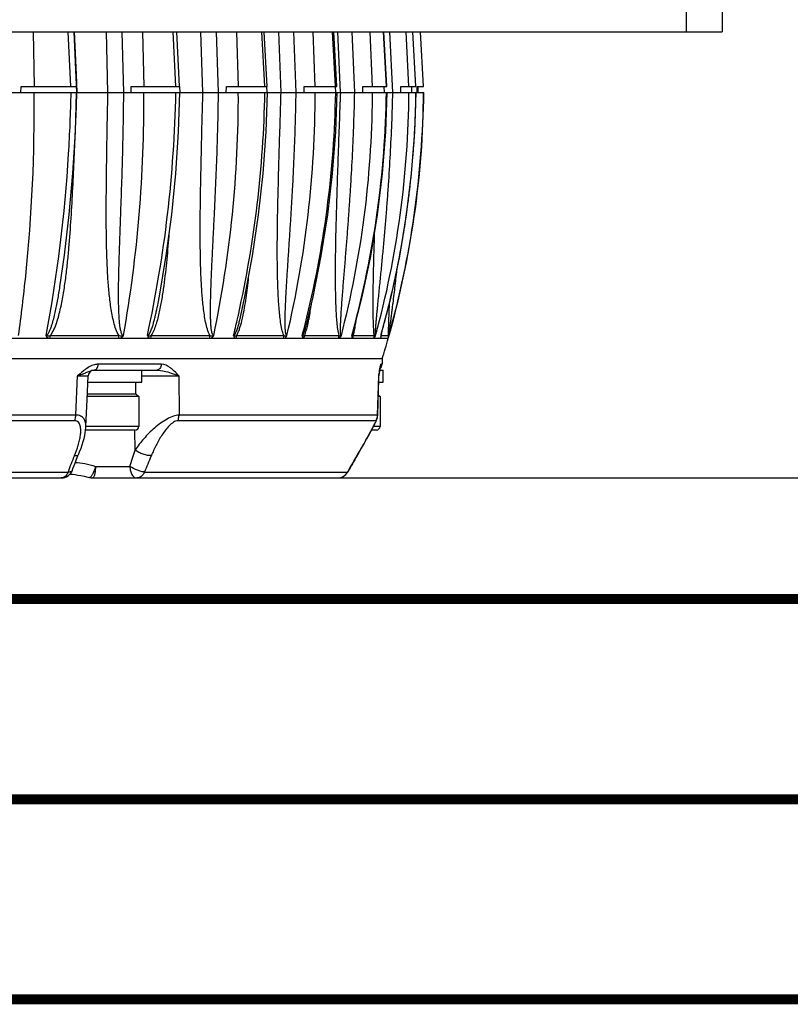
# Model space of a CAD drawing. Header units: millimetres. Extents: x 0 to 420, y 0 to 297.
# Tile 27 of 140: x 160 to 179, y 0 to 25. Entities that reach past the tile are written whole.
import ezdxf

# ---------------------------------------------------------------- set-up
doc = ezdxf.new("R2010")
doc.units = ezdxf.units.MM
doc.header["$LTSCALE"] = 23.1
doc.layers.get('0').update_dxf_attribs({"linetype": 'CONTINUOUS'})
doc.layers.add('DIM_PILOTEES', color=7, linetype='CONTINUOUS')
doc.styles.get("Standard").update_dxf_attribs({"font": 'txt', "width": 0.7})
doc.dimstyles.new('DIMSTYLE_7', dxfattribs={"dimtxt": 2.5, "dimasz": 3.5, "dimexe": 2, "dimexo": 0, "dimtad": 1, "dimdec": 1, "dimlfac": 3.333333, "dimdsep": 46, "dimtxsty": 'Standard', "dimblk": '_FILLED', "dimblk1": '_FILLED', "dimblk2": '_FILLED', "dimcen": 0.09, "dimazin": 2, "dimtp": 0.5, "dimtm": 0.5, "dimtfac": 1, "dimtdec": 1, "dimtofl": 0, "dimtmove": 0, "dimatfit": 3, "dimldrblk": '_FILLED', "dimfxl": 0, "dimtolj": 1, "dimarcsym": 0})

# ---------------------------------------------------------------- blocks, each defined once
blk = doc.blocks.new('_FILLED')
at = {"color": 0, "linetype": 'ByBlock'}
blk.add_solid([(0, 0), (-1, 0.1429), (-1, -0.1429)], dxfattribs=at)
blk = doc.blocks.new('*D12')
at = {"layer": 'DIM_PILOTEES', "color": 2, "linetype": 'Continuous'}
for p, q in [((181.791, 118.862), (198.657, 118.862)), ((196.657, 118.862), (196.657, 65.954)), ((196.657, 13.045), (196.657, 65.954)), ((167.808, 13.045), (198.657, 13.045))]:
    blk.add_line(p, q, dxfattribs=at)
at = {"layer": 'DIM_PILOTEES', "color": 2, "linetype": 'Continuous', "xscale": 3.5, "yscale": 3.5, "zscale": 3.5}
for p, rotation in [((196.657, 118.862), 90), ((196.657, 13.045), 270)]:
    blk.add_blockref('_FILLED', p, dxfattribs=dict(at, rotation=rotation))
at = {"layer": 'DIM_PILOTEES', "color": 2, "linetype": 'Continuous', "insert": (193.532, 65.954), "char_height": 2.5, "width": 13.39286, "attachment_point": 2, "rotation": 90, "line_spacing_factor": 0.9}
blk.add_mtext('{\\ftxt;\\W0.0001;\\H0.0001;\\~}{\\ftxt;\\W3.5714285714;\\H2.5; }{\\ftxt;\\W0.0001;\\H0.0001;\\~}', dxfattribs=at)

msp = doc.modelspace()

# ---------------------------------------------------------------- linework, layer by layer
at = {"color": 7, "linetype": 'Continuous'}
for p, q in [((176.5408, 24.2125), (176.5408, 25.4125)), ((177.4408, 24.8125), (177.4408, 24.2125)), ((57.4408, 24.2125), (177.4408, 24.2125)), ((160.1968, 24.2125), (160.219, 22.8444)), ((161.0675, 24.2125), (161.129, 22.8444)), ((161.0675, 24.2125), (161.129, 22.8444)), ((161.2147, 24.2125), (161.2825, 22.6944)), ((161.2235, 24.2125), (161.2908, 22.6944)), ((161.2235, 24.2125), (161.2709, 23.1425)), ((162.066, 22.6944), (162.0292, 24.2125)), ((162.4624, 22.6944), (162.4256, 24.2125)), ((162.9295, 24.2125), (162.9626, 22.8444)), ((163.6906, 24.2125), (163.758, 22.8444)), ((163.6906, 24.2125), (163.758, 22.8444)), ((163.8612, 22.8444), (163.794, 24.2125)), ((164.4419, 22.6944), (164.394, 24.2125)), ((164.4419, 22.6944), (164.394, 24.2125)), ((164.833, 22.6944), (164.785, 24.2125)), ((165.2808, 24.2125), (165.3241, 22.8444)), ((165.9135, 24.2125), (165.9853, 22.8444)), ((165.9135, 24.2125), (165.9853, 22.8444)), ((166.0514, 22.8444), (165.9798, 24.2125)), ((166.3992, 22.6944), (166.3414, 24.2125)), ((166.3992, 22.6944), (166.3414, 24.2125)), ((166.7753, 22.6944), (166.7174, 24.2125)), ((166.7753, 22.6944), (166.7174, 24.2125)), ((167.1929, 24.2125), (167.2453, 22.8444)), ((167.1929, 24.2125), (167.2453, 22.8444)), ((167.6815, 24.2125), (167.7559, 22.8444)), ((167.6815, 24.2125), (167.7559, 22.8444)), ((167.7926, 22.8444), (167.7184, 24.2125)), ((167.8897, 22.6944), (167.8234, 24.2125)), ((167.8897, 22.6944), (167.8234, 24.2125)), ((168.2416, 22.6944), (168.1751, 24.2125)), ((168.2416, 22.6944), (168.1751, 24.2125)), ((168.6186, 24.2125), (168.6787, 22.8444)), ((168.9512, 24.2125), (169.0263, 22.8444)), ((168.9512, 24.2125), (169.0263, 22.8444)), ((169.0419, 22.8444), (168.9668, 24.2125)), ((169.1956, 22.6944), (169.1222, 24.2125)), ((169.1956, 22.6944), (169.1222, 24.2125)), ((169.5228, 24.2125), (169.5893, 22.8444)), ((169.5228, 24.2125), (169.5893, 22.8444)), ((169.6912, 24.2125), (169.7652, 22.8444)), ((169.6912, 24.2125), (169.7652, 22.8444)), ((169.7685, 22.8444), (169.6945, 24.2125)), ((169.8833, 24.2125), (169.9544, 22.8444)), ((169.8833, 24.2125), (169.9544, 22.8444)), ((169.9615, 22.8444), (169.8898, 24.2125)), ((161.2709, 23.1425), (161.2908, 22.6944)), ((125.83, 22.6944), (169.9708, 22.6944)), ((159.8888, 22.6944), (159.8959, 22.8444)), ((159.8959, 22.8444), (161.2758, 22.8444)), ((161.2512, 21.706), (161.2838, 22.6944)), ((161.2758, 22.8444), (161.2795, 22.7635)), ((161.2874, 22.5748), (161.2921, 22.6944)), ((162.645, 22.6944), (162.6513, 22.8444)), ((162.6513, 22.8444), (163.8611, 22.8444)), ((163.8574, 22.8444), (163.8632, 22.6944)), ((165.0268, 22.6944), (165.0321, 22.8444)), ((165.0321, 22.8444), (166.0514, 22.8444)), ((166.0347, 22.8444), (166.0394, 22.6944)), ((166.9756, 22.6944), (166.9798, 22.8444)), ((166.9798, 22.8444), (167.7926, 22.8444)), ((167.7542, 22.8444), (167.7578, 22.6944)), ((168.4434, 22.6944), (168.4464, 22.8444)), ((168.4464, 22.8444), (169.0419, 22.8444)), ((168.9735, 22.8444), (168.9758, 22.6944)), ((169.3941, 22.6944), (169.3957, 22.8444)), ((169.3957, 22.8444), (169.7684, 22.8444)), ((169.6626, 22.8444), (169.6636, 22.6944)), ((169.8042, 22.6944), (169.8045, 22.8444)), ((169.8045, 22.8444), (169.9615, 22.8444)), ((169.8208, 22.8444), (169.8208, 22.6944)), ((160.8663, 17.8295), (160.8667, 17.8322)), ((165.3928, 17.1094), (165.393, 17.1102)), ((167.0353, 16.8792), (167.0354, 16.8798)), ((169.0819, 16.5374), (125.7996, 16.5374)), ((160.6172, 16.5425), (162.3374, 16.5425)), ((160.624, 16.6109), (162.3451, 16.6109)), ((163.1408, 16.5425), (164.61, 16.5425)), ((163.1489, 16.6109), (164.6188, 16.6109)), ((165.2779, 16.5425), (166.4599, 16.5425)), ((165.2871, 16.6109), (166.4697, 16.6109)), ((166.9757, 16.5425), (167.8414, 16.5425)), ((166.9858, 16.6109), (167.8519, 16.6109)), ((168.1926, 16.5425), (168.7207, 16.5425)), ((168.2032, 16.6109), (168.7316, 16.6109)), ((168.9046, 16.6353), (168.8976, 16.6092)), ((168.9049, 16.6352), (168.8976, 16.6092)), ((168.8984, 16.5425), (169.0759, 16.5425)), ((168.9095, 16.6109), (168.9554, 16.6109)), ((168.9554, 16.6109), (169.087, 16.6109)), ((168.9295, 16.0249), (125.952, 16.0249)), ((168.9295, 16.0249), (168.926, 15.8907)), ((163.4013, 15.8907), (161.8233, 15.8907)), ((168.8695, 15.7644), (168.8721, 15.78)), ((168.926, 15.8907), (168.897, 15.8907)), ((161.2617, 14.6208), (161.3074, 15.5985)), ((161.3074, 15.5985), (161.5734, 15.6015)), ((161.3535, 15.599), (161.4693, 15.6002)), ((161.4693, 15.6002), (161.5443, 15.601)), ((161.5443, 15.601), (161.5688, 15.6014)), ((161.5461, 15.0056), (161.5734, 15.6015)), ((161.7195, 15.7446), (161.723, 15.7446)), ((161.723, 15.7446), (163.2899, 15.7446)), ((162.9142, 15.4446), (162.9142, 15.7446)), ((163.8415, 15.5985), (163.8467, 14.6208)), ((168.8147, 14.6208), (168.8434, 15.5985)), ((168.8173, 14.6169), (168.8461, 15.599)), ((168.846, 15.6162), (168.8434, 15.5985)), ((168.8434, 15.5985), (168.8461, 15.599)), ((168.8513, 15.6525), (168.846, 15.6162)), ((168.8461, 15.599), (168.8475, 15.616)), ((168.8475, 15.616), (168.8496, 15.6301)), ((168.8496, 15.6301), (168.859, 15.6957)), ((168.8549, 15.6772), (168.8513, 15.6525)), ((168.8583, 15.7007), (168.8549, 15.6772)), ((168.859, 15.6957), (168.8642, 15.7307)), ((168.8642, 15.7307), (168.8678, 15.754)), ((168.8664, 15.7446), (168.8695, 15.7644)), ((168.8664, 15.7446), (168.9508, 15.7446)), ((168.9508, 15.4446), (168.9508, 15.7446)), ((161.5662, 15.4446), (162.9142, 15.4446)), ((162.7642, 15.1446), (162.7642, 15.4446)), ((168.8328, 15.144), (168.8416, 15.4446)), ((168.8416, 15.4446), (168.9508, 15.4446)), ((162.8392, 15.0801), (161.5495, 15.0801)), ((162.7747, 15.1446), (161.5525, 15.1446)), ((162.7747, 15.1446), (162.8392, 15.0801)), ((162.8392, 15.0801), (162.8392, 14.3346)), ((168.8758, 15.0801), (168.8309, 15.0801)), ((168.8322, 15.1236), (168.8328, 15.144)), ((168.8322, 15.1237), (168.8758, 15.0801)), ((168.8758, 15.0801), (168.8758, 14.3346)), ((161.5153, 14.3295), (161.5461, 15.0056)), ((161.2617, 14.6208), (149.2682, 14.6208)), ((168.8147, 14.6208), (163.8467, 14.6208)), ((161.2358, 14.4786), (149.2648, 14.4786)), ((162.8392, 14.3346), (161.5155, 14.3346)), ((168.7748, 14.4786), (163.816, 14.4786)), ((168.8758, 14.3346), (168.7131, 14.3346)), ((162.7492, 14.2446), (161.5084, 14.2446)), ((162.7494, 13.7442), (162.743, 14.2445)), ((162.7494, 13.7442), (162.7431, 14.2445)), ((168.5324, 14.0038), (168.5627, 14.0579)), ((168.7858, 14.2446), (168.6653, 14.2446)), ((168.3985, 13.768), (168.4498, 13.8578)), ((168.4339, 13.8299), (168.4833, 13.9169)), ((168.4681, 13.8898), (168.5156, 13.974)), ((168.5009, 13.9478), (168.5466, 14.0292)), ((168.2322, 13.4805), (168.3413, 13.6687)), ((168.2817, 13.5657), (168.3238, 13.6383)), ((168.3037, 13.6047), (168.3039, 13.6041)), ((168.3238, 13.6383), (168.3788, 13.7337)), ((168.3618, 13.7042), (168.4149, 13.7968)), ((161.7544, 13.3341), (162.6169, 13.3341)), ((148.7944, 13.1946), (161.0679, 13.1946)), ((161.1167, 13.141), (161.1176, 13.141)), ((161.1176, 13.141), (161.1779, 13.1365)), ((161.1772, 13.1366), (161.243, 13.1292)), ((161.2428, 13.1292), (161.3142, 13.1186)), ((162.9829, 13.1946), (168.0669, 13.1946)), ((168.0669, 13.1946), (168.0679, 13.1954)), ((148.1362, 13.0446), (160.8967, 13.0446)), ((161.6808, 13.0446), (167.8077, 13.0446)), ((409.86, 10.0737), (25.007, 10.0134))]:
    msp.add_line(p, q, dxfattribs=at)
for points in [[(163.322, 17.4214), (163.3544, 17.5938), (163.5253, 18.6105), (163.6627, 19.6358), (163.7661, 20.6678), (163.8355, 21.7042), (163.8699, 22.6944)], [(165.3928, 17.1094), (165.4955, 17.5866), (165.6854, 18.6049), (165.8372, 19.6318), (165.9506, 20.6652), (166.0254, 21.7032), (166.0607, 22.6944)], [(167.0354, 16.8798), (167.2014, 17.5811), (167.4055, 18.6006), (167.568, 19.6287), (167.6886, 20.6634), (167.7669, 21.7026), (167.8022, 22.6944)], [(168.2155, 16.7234), (168.43, 17.5776), (168.6434, 18.5979), (168.8126, 19.6269), (168.9373, 20.6624), (169.0172, 21.7026), (169.0516, 22.6944)], [(168.9081, 16.6344), (169.1512, 17.5762), (169.3685, 18.5969), (169.5402, 19.6263), (169.6659, 20.6624), (169.7454, 21.703), (169.7781, 22.6944)], [(160.8663, 17.8295), (160.9785, 18.6181), (161.098, 19.6417), (161.1889, 20.6717), (161.2512, 21.706)], [(168.8678, 15.754), (168.8712, 15.7747), (168.8727, 15.784), (168.8742, 15.7926), (168.8756, 15.8006), (168.8769, 15.8078), (168.8782, 15.8144), (168.8793, 15.8202), (168.8804, 15.8253), (168.8813, 15.8295), (168.8821, 15.8329), (168.8827, 15.8353), (168.8831, 15.8366)], [(161.5688, 15.6014), (161.5731, 15.6015), (161.5734, 15.6015)], [(168.67, 14.2533), (168.6819, 14.2756), (168.6935, 14.2972), (168.7046, 14.3183), (168.7153, 14.3387), (168.7255, 14.3584), (168.7353, 14.3775), (168.7446, 14.3959), (168.7534, 14.4136), (168.7616, 14.4305), (168.7692, 14.4467), (168.7762, 14.4619), (168.7827, 14.4765), (168.7887, 14.4908), (168.7942, 14.5052), (168.7995, 14.5202), (168.8045, 14.5362), (168.8091, 14.5539), (168.813, 14.5732), (168.8158, 14.594), (168.8173, 14.6169)], [(161.3339, 13.6354), (161.3594, 13.6962), (161.3957, 13.7906), (161.4255, 13.8774), (161.4501, 13.9584), (161.4702, 14.0347), (161.4864, 14.1072), (161.4991, 14.1766), (161.5083, 14.2438), (161.5142, 14.3098), (161.5153, 14.3297)], [(168.5616, 14.0561), (168.5763, 14.0824), (168.5907, 14.1084), (168.6047, 14.1338), (168.6185, 14.1587), (168.6319, 14.1831), (168.6449, 14.2071), (168.6576, 14.2304)], [(168.5627, 14.0579), (168.5774, 14.0842), (168.5917, 14.1101), (168.6057, 14.1354), (168.6194, 14.1603), (168.6328, 14.1847), (168.6458, 14.2085), (168.67, 14.2533)], [(161.1792, 13.2437), (161.1925, 13.2808), (161.2217, 13.3592), (161.2522, 13.438), (161.2839, 13.5167), (161.3166, 13.5951), (161.3339, 13.6354)], [(168.0678, 13.1953), (168.1376, 13.3166), (168.1849, 13.3986), (168.2322, 13.4805)], [(168.0679, 13.1953), (168.1397, 13.3202), (168.187, 13.4022), (168.2344, 13.4841)], [(161.3142, 13.1186), (161.391, 13.1047), (161.4731, 13.0873), (161.5599, 13.0662), (161.6026, 13.055)]]:
    msp.add_lwpolyline(points, dxfattribs=at)
at = {"color": 7, "linetype": 'Continuous', "const_width": 0.25}
for points in [[(409.8307, 10.048), (25, 10)], [(20, 5), (415, 5)], [(420, 0), (0, 0)]]:
    msp.add_lwpolyline(points, dxfattribs=at)
at = {"color": 7, "linetype": 'Continuous'}
for centre, radius, start, end in [((129.5001, 22.4411), 33.4679, 349.96478, 0.43372), ((132.3935, 23.2859), 31.3787, 347.71469, 358.91989), ((136.218, 22.5691), 29.1121, 348.1868, 0.24675), ((138.1359, 23.1891), 27.863, 347.42461, 358.98267), ((140.8817, 22.6719), 26.3705, 346.70841, 0.04888), ((142.2103, 23.1048), 25.5585, 345.92297, 359.07996), ((144.8568, 23.0361), 24.1816, 344.87689, 359.19047), ((143.8478, 22.7725), 24.8389, 359.54228, 359.82004), ((145.8904, 22.8384), 23.708, 344.76684, 359.65208), ((146.658, 22.9171), 23.3138, 344.11877, 359.45268), ((146.6491, 22.9064), 23.3155, 344.33047, 359.47905), ((146.3172, 22.9711), 23.4593, 358.10949, 359.3244), ((143.9881, 22.7638), 24.6986, 345.57047, 359.55977), ((146.3071, 22.9714), 23.4693, 357.5245, 358.10956), ((146.3079, 22.9713), 23.4685, 356.2361, 357.52452), ((146.3155, 22.9709), 23.461, 355.3837, 356.23602), ((146.3069, 22.9716), 23.4696, 353.35617, 355.3836), ((146.3107, 22.9712), 23.4657, 352.47781, 353.35611), ((146.3052, 22.9719), 23.4713, 351.27628, 352.47775), ((146.305, 22.9719), 23.4714, 349.80201, 351.2763), ((146.3095, 22.9712), 23.4669, 348.57454, 349.8019), ((146.3086, 22.9714), 23.4679, 347.50221, 348.57454), ((146.3105, 22.971), 23.4659, 345.90524, 347.50212), ((146.3081, 22.9716), 23.4684, 345.15831, 345.90523), ((138.6533, 23.0924), 27.3369, 347.10818, 347.38641), ((159.895, 18.3424), 5.6343, 346.28033, 347.35937), ((161.379, 17.9607), 4.157, 346.33882, 348.27327), ((138.7228, 23.0764), 27.2656, 346.27912, 347.10843), ((142.4717, 23.0476), 25.291, 345.2517, 345.90471), ((163.8247, 17.611), 3.3258, 347.15689, 347.9983), ((165.9645, 17.2171), 2.3217, 347.97913, 348.76413), ((146.314, 22.97), 23.4623, 344.3358, 345.15833), ((160.1448, 16.6238), 0.4794, 350.23469, 358.45908), ((161.919, 16.6239), 0.4262, 348.98199, 358.2471), ((162.7437, 16.624), 0.4055, 348.40009, 358.14734), ((164.2464, 16.6241), 0.3727, 347.33915, 357.96119), ((164.9277, 16.6242), 0.3596, 346.85929, 357.87587), ((166.1312, 16.6243), 0.3388, 346.01346, 357.72326), ((166.6556, 16.6244), 0.3305, 345.64617, 357.65641), ((167.5346, 16.6245), 0.3176, 345.03066, 357.54223), ((144.9499, 23.0141), 24.086, 344.57853, 344.86967), ((167.8908, 16.6245), 0.3127, 344.78236, 357.49617), ((168.4263, 16.6246), 0.3056, 344.40895, 357.42579), ((168.6064, 16.6246), 0.3033, 344.28415, 357.40263), ((166.6867, 16.9868), 2.2545, 351.49178, 352.11775), ((147.4408, 22.6944), 22.5, 342.75699, 344.11877), ((168.7863, 16.6247), 0.3011, 344.1581, 357.37797), ((173.3935, 15.0597), 4.5802, 171.03897, 171.40041), ((171.7341, 15.3216), 2.9003, 170.53386, 171.04366), ((168.776, 15.8946), 0.15, 309.9257, 358.5), ((161.7233, 15.5946), 0.15, 91.41704, 177.36951), ((168.7428, 15.6314), 0.1059, 341.9075, 349.6341), ((168.7484, 15.6303), 0.1002, 349.69647, 351.79652), ((177.2371, 14.4796), 8.4673, 171.40775, 171.70793), ((162.7492, 14.3346), 0.09, 270, 360), ((168.7858, 14.3346), 0.09, 270, 360), ((167.2733, 10.979), 6.5891, 156.51597, 160.3511), ((154.336, 16.2356), 8.7745, 340.69042, 343.50475), ((155.9747, 16.3884), 7.7016, 335.50006, 338.81103), ((249.8792, -33.7688), 94.3335, 149.854875, 150.142489), ((160.8966, 13.3446), 0.3, 270.00236, 340.34298), ((160.8972, 13.3446), 0.3, 269.99919, 317.21007), ((167.8076, 13.3446), 0.3, 270.00175, 330.13886), ((167.8077, 13.3446), 0.3, 270.00102, 330.14006), ((167.8075, 13.3439), 0.2992, 270.02261, 330.08419), ((161.681, 13.3459), 0.3012, 254.91406, 269.9684)]:
    msp.add_arc(centre, radius, start, end, dxfattribs=at)
for points, knots in [([(159.8288, 16.6092), (159.899, 17.1067), (160.1441, 19.1258), (160.2359, 21.1632), (160.222, 22.6944)], [0, 0, 0, 0, 0.2470592, 1, 1, 1, 1]), ([(161.1368, 22.6944), (161.1266, 22.1809), (161.0443, 20.142), (160.7954, 18.1095), (160.5125, 16.6092)], [0, 0, 0, 0, 0.2517328, 1, 1, 1, 1]), ([(162.3451, 16.6109), (162.311, 16.6577), (162.2624, 16.7683), (162.211, 16.9417), (162.1716, 17.124), (162.1299, 17.3726), (162.0931, 17.6881), (162.0636, 18.0696), (162.0445, 18.4531), (162.0289, 18.966), (162.0231, 19.6083), (162.0277, 20.3795), (162.0383, 21.1511), (162.0514, 21.9227), (162.0612, 22.4372), (162.0665, 22.6944)], [0, 0, 0, 0, 0.0283646, 0.0582741, 0.0887935, 0.1196305, 0.1818068, 0.2443488, 0.3070842, 0.3699322, 0.4958088, 0.6218055, 0.7478522, 0.8739197, 1, 1, 1, 1]), ([(162.456, 16.6092), (162.4443, 16.6095), (162.4223, 16.6292), (162.4008, 16.6784), (162.382, 16.7505), (162.3677, 16.8398), (162.3537, 16.9629), (162.3432, 17.1189), (162.3363, 17.3075), (162.3332, 17.4973), (162.3328, 17.6877), (162.3344, 17.8786), (162.3386, 18.1338), (162.3466, 18.4534), (162.3589, 18.8373), (162.3725, 19.2218), (162.3913, 19.7351), (162.4143, 20.3775), (162.4374, 21.1492), (162.4542, 21.9216), (162.4608, 22.4368), (162.4631, 22.6944)], [0, 0, 0, 0, 0.0057387, 0.0124486, 0.0268708, 0.0418005, 0.0569532, 0.0876005, 0.1185053, 0.1495626, 0.1807229, 0.2119584, 0.2432518, 0.3059677, 0.3688099, 0.4317428, 0.4947439, 0.6208923, 0.7471764, 0.8735537, 1, 1, 1, 1]), ([(164.6188, 16.6109), (164.5901, 16.6589), (164.5507, 16.7697), (164.5093, 16.9423), (164.478, 17.1243), (164.4452, 17.373), (164.4172, 17.6884), (164.396, 18.0697), (164.3835, 18.4531), (164.3752, 18.9661), (164.3764, 19.6083), (164.3877, 20.3795), (164.404, 21.1511), (164.4225, 21.9227), (164.4357, 22.4372), (164.4427, 22.6944)], [0, 0, 0, 0, 0.0274768, 0.0570028, 0.0873275, 0.1180637, 0.1801833, 0.2427645, 0.305586, 0.3685451, 0.4946798, 0.6209531, 0.7472823, 0.8736343, 1, 1, 1, 1]), ([(164.7135, 16.6089), (164.7032, 16.6092), (164.6853, 16.631), (164.6695, 16.6787), (164.6558, 16.751), (164.6467, 16.8399), (164.6406, 16.9318), (164.6369, 17.0248), (164.6342, 17.15), (164.6339, 17.3075), (164.6365, 17.4973), (164.6414, 17.6877), (164.6477, 17.8786), (164.6577, 18.1338), (164.6723, 18.4534), (164.6914, 18.8373), (164.711, 19.2217), (164.737, 19.7351), (164.7675, 20.3775), (164.798, 21.1491), (164.8207, 21.9215), (164.8303, 22.4368), (164.8339, 22.6944)], [0, 0, 0, 0, 0.005044, 0.011471, 0.0256591, 0.0404882, 0.0555915, 0.0708503, 0.0862105, 0.1171287, 0.1482202, 0.1794263, 0.2107141, 0.2420636, 0.3048968, 0.3678572, 0.4309058, 0.4940182, 0.6203745, 0.7468468, 0.8733953, 1, 1, 1, 1]), ([(166.4697, 16.6109), (166.4471, 16.6601), (166.4179, 16.771), (166.3873, 16.9428), (166.3648, 17.1245), (166.3418, 17.3733), (166.3232, 17.6887), (166.3108, 18.0699), (166.3053, 18.4532), (166.3045, 18.9661), (166.3127, 19.6084), (166.3304, 20.3795), (166.3521, 21.1511), (166.3754, 21.9227), (166.3917, 22.4372), (166.4002, 22.6944)], [0, 0, 0, 0, 0.0266608, 0.0558483, 0.0860065, 0.1166603, 0.1787423, 0.2413677, 0.3042723, 0.3673341, 0.4937003, 0.6202165, 0.746791, 0.8733886, 1, 1, 1, 1]), ([(166.5457, 16.6089), (166.5369, 16.6092), (166.524, 16.6334), (166.5169, 16.6652), (166.5106, 16.7067), (166.5054, 16.7648), (166.5019, 16.8402), (166.5004, 16.9318), (166.5008, 17.0248), (166.503, 17.1501), (166.5081, 17.3076), (166.5165, 17.4973), (166.5264, 17.6877), (166.5373, 17.8786), (166.553, 18.1338), (166.5737, 18.4533), (166.5991, 18.8373), (166.6243, 19.2217), (166.6487, 19.6066), (166.6718, 19.9918), (166.7004, 20.5059), (166.7313, 21.1491), (166.7593, 21.9215), (166.7717, 22.4367), (166.7764, 22.6944)], [0, 0, 0, 0, 0.0043281, 0.0105152, 0.0173742, 0.0245361, 0.039304, 0.0543861, 0.0696433, 0.085013, 0.1159684, 0.1471094, 0.1783702, 0.2097151, 0.2411219, 0.3040675, 0.3671343, 0.4302821, 0.4934864, 0.5567313, 0.6200061, 0.7466183, 0.8732881, 1, 1, 1, 1]), ([(167.8519, 16.6109), (167.8365, 16.6614), (167.818, 16.772), (167.7989, 16.9433), (167.7857, 17.1247), (167.773, 17.3735), (167.7644, 17.6888), (167.761, 18.0699), (167.7625, 18.4532), (167.7693, 18.9662), (167.7843, 19.6084), (167.808, 20.3795), (167.8433, 21.4083), (167.8714, 22.18), (167.8908, 22.6944)], [0, 0, 0, 0, 0.0260102, 0.0549409, 0.0849786, 0.1155768, 0.1776434, 0.240313, 0.3032881, 0.3664328, 0.4929784, 0.6196769, 0.7464325, 1, 1, 1, 1]), ([(167.9075, 16.6089), (167.9045, 16.6091), (167.8989, 16.6167), (167.8939, 16.6351), (167.8899, 16.6663), (167.8878, 16.7066), (167.8867, 16.765), (167.8878, 16.8402), (167.8909, 16.9319), (167.8954, 17.0248), (167.9024, 17.1501), (167.9128, 17.3076), (167.9267, 17.4973), (167.9414, 17.6877), (167.9567, 17.8786), (167.9776, 18.1338), (168.0039, 18.4533), (168.0351, 18.8372), (168.0652, 19.2217), (168.0939, 19.6066), (168.1208, 19.9918), (168.1539, 20.5059), (168.1895, 21.149), (168.2222, 21.9215), (168.237, 22.4367), (168.2428, 22.6944)], [0, 0, 0, 0, 0.0014834, 0.0038059, 0.009827, 0.0166197, 0.023751, 0.0385015, 0.053591, 0.0688661, 0.084259, 0.1152675, 0.1464637, 0.1777786, 0.2091749, 0.2406301, 0.303663, 0.3668047, 0.4300163, 0.4932747, 0.5565653, 0.6198787, 0.7465502, 0.873261, 1, 1, 1, 1]), ([(168.7654, 16.6092), (168.7632, 16.6094), (168.7613, 16.6183), (168.7602, 16.629), (168.7598, 16.6463), (168.76, 16.6719), (168.7614, 16.7068), (168.7638, 16.7499), (168.7669, 16.7944), (168.7715, 16.8551), (168.7779, 16.9319), (168.7863, 17.0249), (168.7951, 17.1186), (168.8042, 17.2128), (168.8166, 17.339), (168.8325, 17.4973), (168.8517, 17.6877), (168.8709, 17.8786), (168.8965, 18.1338), (168.9278, 18.4533), (168.964, 18.8372), (168.9983, 19.2217), (169.0306, 19.6066), (169.0606, 19.9918), (169.0973, 20.5058), (169.1368, 21.149), (169.1734, 21.9214), (169.1903, 22.4367), (169.197, 22.6944)], [0, 0, 0, 0, 0.0010825, 0.0032887, 0.0061037, 0.0092435, 0.0160275, 0.0231656, 0.0304966, 0.0379483, 0.0530761, 0.0683904, 0.0838212, 0.0993318, 0.1149002, 0.1461586, 0.1775282, 0.2089722, 0.2404691, 0.3035693, 0.3667609, 0.4300085, 0.4932919, 0.5565986, 0.6199208, 0.7465934, 0.8732889, 1, 1, 1, 1]), ([(160.624, 16.6109), (160.6626, 16.656), (160.7215, 16.7635), (160.7872, 16.9341), (160.8403, 17.1129), (160.8995, 17.3563), (160.9576, 17.6655), (161.0118, 18.0395), (161.0552, 18.4156), (161.1026, 18.9184), (161.1477, 19.5481), (161.1893, 20.3046), (161.2246, 21.0612), (161.257, 21.818), (161.2776, 22.3225), (161.2874, 22.5748)], [0, 0, 0, 0, 0.0294932, 0.0600297, 0.0909475, 0.1220502, 0.1845186, 0.2471577, 0.3098679, 0.3726073, 0.498105, 0.6235955, 0.7490719, 0.8745392, 1, 1, 1, 1]), ([(163.1489, 16.6109), (163.1792, 16.651), (163.2261, 16.7442), (163.2797, 16.8916), (163.324, 17.0468), (163.3744, 17.2589), (163.425, 17.5287), (163.4736, 17.8556), (163.5137, 18.1846), (163.5587, 18.625), (163.5853, 18.9561), (163.6012, 19.1769)], [0, 0, 0, 0, 0.0575012, 0.117973, 0.1796423, 0.2419256, 0.3674273, 0.4935686, 0.6200142, 0.7466133, 1, 1, 1, 1]), ([(168.7316, 16.6109), (168.7252, 16.6549), (168.7178, 16.7491), (168.7085, 16.9487), (168.7042, 17.2125), (168.704, 17.5362), (168.7087, 17.9756), (168.7208, 18.5288), (168.7341, 18.9721), (168.7414, 19.1943)], [0, 0, 0, 0, 0.0515939, 0.1095415, 0.2319318, 0.3578105, 0.485204, 0.7420205, 1, 1, 1, 1]), ([(169.0981, 16.609), (169.0976, 16.6096), (169.0987, 16.6125), (169.0985, 16.6172), (169.0997, 16.6247), (169.101, 16.6371), (169.1033, 16.6547), (169.1062, 16.6772), (169.1093, 16.7011), (169.1136, 16.7343), (169.1192, 16.7768), (169.126, 16.8286), (169.1352, 16.8991), (169.1468, 16.9881), (169.1607, 17.0957), (169.1746, 17.204), (169.1884, 17.3128), (169.2067, 17.4585), (169.2291, 17.6411), (169.2554, 17.8608), (169.281, 18.081), (169.2975, 18.2279), (169.3056, 18.3014)], [0, 0, 0, 0, 0.0012979, 0.0044638, 0.0089212, 0.0142677, 0.0265516, 0.0400546, 0.054249, 0.0688783, 0.0989531, 0.1296968, 0.160855, 0.2239353, 0.2876403, 0.3517303, 0.4160795, 0.4806135, 0.6100618, 0.7398472, 0.8698499, 1, 1, 1, 1]), ([(165.4493, 17.1158), (165.4835, 17.2801), (165.5371, 17.6135), (165.5767, 17.9485), (165.5945, 18.117)], [0, 0, 0, 0, 0.4975969, 1, 1, 1, 1]), ([(160.5125, 16.6092), (160.5239, 16.6095), (160.5467, 16.6231), (160.5779, 16.6627), (160.609, 16.722), (160.6391, 16.7966), (160.674, 16.8992), (160.7109, 17.0298), (160.749, 17.1883), (160.7827, 17.3478), (160.8233, 17.5613), (160.8498, 17.7221), (160.8663, 17.8295)], [0, 0, 0, 0, 0.0266135, 0.0562542, 0.1178676, 0.1804348, 0.2432965, 0.3693107, 0.4954549, 0.6216194, 0.7477714, 1, 1, 1, 1]), ([(163.0536, 16.6092), (163.0681, 16.6095), (163.0946, 16.6352), (163.1188, 16.6766), (163.1415, 16.7256), (163.1678, 16.7934), (163.1963, 16.8809), (163.2261, 16.9874), (163.253, 17.0951), (163.2859, 17.2396), (163.308, 17.3486), (163.322, 17.4214)], [0, 0, 0, 0, 0.0501384, 0.1096902, 0.1716163, 0.234434, 0.3611808, 0.4885921, 0.6162917, 0.744134, 1, 1, 1, 1]), ([(167.0778, 16.9194), (167.086, 16.958), (167.1168, 17.1154), (167.1408, 17.274), (167.157, 17.3938)], [0, 0, 0, 0, 0.2462044, 1, 1, 1, 1]), ([(169.087, 16.6109), (169.0894, 16.7397), (169.0982, 17.0117), (169.1075, 17.2836), (169.1127, 17.4267)], [0, 0, 0, 0, 0.4737337, 1, 1, 1, 1]), ([(165.2103, 16.6092), (165.2165, 16.6094), (165.2295, 16.6175), (165.2485, 16.6422), (165.2686, 16.6815), (165.289, 16.7322), (165.3136, 16.8034), (165.3404, 16.8948), (165.3595, 16.9688), (165.3686, 17.0061)], [0, 0, 0, 0, 0.0427858, 0.0963174, 0.2167431, 0.3437396, 0.4732697, 0.7356167, 1, 1, 1, 1]), ([(165.2871, 16.6109), (165.3034, 16.6368), (165.3309, 16.6938), (165.3761, 16.8165), (165.4024, 16.9133), (165.4184, 16.9789)], [0, 0, 0, 0, 0.2339655, 0.4827796, 1, 1, 1, 1]), ([(166.9294, 16.6092), (166.9374, 16.6095), (166.9515, 16.6274), (166.9651, 16.6541), (166.9791, 16.6886), (166.9961, 16.7374), (167.0151, 16.8013), (167.0287, 16.853), (167.0353, 16.8792)], [0, 0, 0, 0, 0.0807984, 0.1957079, 0.3224336, 0.4542362, 0.7248433, 1, 1, 1, 1]), ([(166.9858, 16.6109), (167.005, 16.6501), (167.0343, 16.737), (167.0567, 16.8253), (167.0673, 16.8717)], [0, 0, 0, 0, 0.4784013, 1, 1, 1, 1]), ([(168.2417, 16.7647), (168.2449, 16.7805), (168.2571, 16.8453), (168.2675, 16.9104), (168.2748, 16.9597)], [0, 0, 0, 0, 0.2442144, 1, 1, 1, 1]), ([(160.5125, 16.6092), (160.5299, 16.603), (160.5678, 16.5927), (160.6059, 16.6034), (160.624, 16.6108)], [0, 0, 0, 0, 0.4866865, 1, 1, 1, 1]), ([(160.5125, 16.6092), (160.5153, 16.5872), (160.5507, 16.5489), (160.5954, 16.5424), (160.6172, 16.5425)], [0, 0, 0, 0, 0.5043481, 1, 1, 1, 1]), ([(162.3374, 16.5425), (162.359, 16.5424), (162.4061, 16.5526), (162.4455, 16.586), (162.456, 16.6092)], [0, 0, 0, 0, 0.4589493, 1, 1, 1, 1]), ([(162.3451, 16.6109), (162.3618, 16.6031), (162.3998, 16.5934), (162.438, 16.602), (162.456, 16.6092)], [0, 0, 0, 0, 0.4876239, 1, 1, 1, 1]), ([(163.0536, 16.6092), (163.0682, 16.6031), (163.1008, 16.5926), (163.1336, 16.6036), (163.1489, 16.6109)], [0, 0, 0, 0, 0.481648, 1, 1, 1, 1]), ([(163.0536, 16.6092), (163.0546, 16.5886), (163.081, 16.5499), (163.122, 16.5425), (163.1408, 16.5425)], [0, 0, 0, 0, 0.5227156, 1, 1, 1, 1]), ([(164.61, 16.5425), (164.6286, 16.5424), (164.6713, 16.5541), (164.704, 16.5871), (164.7135, 16.6092)], [0, 0, 0, 0, 0.435302, 1, 1, 1, 1]), ([(164.6189, 16.6109), (164.6258, 16.607), (164.6442, 16.5991), (164.6714, 16.5962), (164.6951, 16.6031), (164.7083, 16.6055), (164.7135, 16.6092)], [0, 0, 0, 0, 0.2424286, 0.6079991, 0.8024301, 1, 1, 1, 1]), ([(165.2103, 16.6092), (165.2097, 16.59), (165.2257, 16.5521), (165.2625, 16.5424), (165.2779, 16.5425)], [0, 0, 0, 0, 0.5542066, 1, 1, 1, 1]), ([(165.2103, 16.6092), (165.2161, 16.6062), (165.2275, 16.6), (165.2547, 16.5956), (165.2748, 16.6039), (165.2871, 16.6109)], [0, 0, 0, 0, 0.243019, 0.4769792, 1, 1, 1, 1]), ([(166.4599, 16.5425), (166.467, 16.5425), (166.5044, 16.5486), (166.5343, 16.5812), (166.5458, 16.6092)], [0, 0, 0, 0, 0.1901598, 1, 1, 1, 1]), ([(166.4697, 16.6109), (166.4801, 16.6035), (166.4996, 16.5956), (166.5229, 16.5995), (166.5358, 16.6047), (166.543, 16.6068), (166.5458, 16.6092)], [0, 0, 0, 0, 0.4767444, 0.7293332, 0.8636641, 1, 1, 1, 1]), ([(166.9294, 16.6092), (166.9278, 16.5911), (166.9324, 16.5632), (166.9575, 16.5445), (166.9698, 16.5425), (166.9757, 16.5425)], [0, 0, 0, 0, 0.599562, 0.8039384, 1, 1, 1, 1]), ([(166.9294, 16.6092), (166.9335, 16.6062), (166.9412, 16.6002), (166.9621, 16.5954), (166.977, 16.6043), (166.9858, 16.6108)], [0, 0, 0, 0, 0.2447546, 0.4676675, 1, 1, 1, 1]), ([(167.8414, 16.5425), (167.853, 16.5424), (167.8727, 16.5538), (167.893, 16.579), (167.9032, 16.5978), (167.9075, 16.6092)], [0, 0, 0, 0, 0.353205, 0.6281299, 1, 1, 1, 1]), ([(167.8519, 16.6109), (167.8586, 16.604), (167.8729, 16.5954), (167.8906, 16.5997), (167.9001, 16.6047), (167.9056, 16.6071), (167.9075, 16.6092)], [0, 0, 0, 0, 0.4693346, 0.7182918, 0.8567267, 1, 1, 1, 1]), ([(168.1687, 16.6092), (168.167, 16.5986), (168.1661, 16.5807), (168.1704, 16.5584), (168.1798, 16.545), (168.1887, 16.5425), (168.1926, 16.5425)], [0, 0, 0, 0, 0.4081409, 0.6744193, 0.8520525, 1, 1, 1, 1]), ([(168.1687, 16.6092), (168.1713, 16.6094), (168.1767, 16.6146), (168.185, 16.6291), (168.1949, 16.6543), (168.2055, 16.6876), (168.2122, 16.7113), (168.2155, 16.7234)], [0, 0, 0, 0, 0.061966, 0.1594083, 0.4127883, 0.6992355, 1, 1, 1, 1]), ([(168.1687, 16.6092), (168.171, 16.6064), (168.1745, 16.6008), (168.1844, 16.5965), (168.1946, 16.6021), (168.2002, 16.6075), (168.2032, 16.6108)], [0, 0, 0, 0, 0.2539872, 0.4494106, 0.6806701, 1, 1, 1, 1]), ([(168.2032, 16.6109), (168.2064, 16.6202), (168.2189, 16.6606), (168.2285, 16.7018), (168.2353, 16.7335)], [0, 0, 0, 0, 0.2324077, 1, 1, 1, 1]), ([(168.7207, 16.5425), (168.7286, 16.5424), (168.7494, 16.5672), (168.7591, 16.5907), (168.7654, 16.6092)], [0, 0, 0, 0, 0.2886924, 1, 1, 1, 1]), ([(168.7316, 16.6108), (168.7346, 16.6051), (168.7466, 16.5915), (168.7606, 16.6036), (168.7654, 16.6092)], [0, 0, 0, 0, 0.4672437, 1, 1, 1, 1]), ([(168.8976, 16.6092), (168.8952, 16.5986), (168.8923, 16.58), (168.8903, 16.5603), (168.8931, 16.5425), (168.8984, 16.5425)], [0, 0, 0, 0, 0.4737974, 0.7697724, 1, 1, 1, 1]), ([(168.8976, 16.6092), (168.8986, 16.6093), (168.9006, 16.6125), (168.9041, 16.6204), (168.9064, 16.6285), (168.9081, 16.6344)], [0, 0, 0, 0, 0.1157201, 0.3379719, 1, 1, 1, 1]), ([(168.8976, 16.6092), (168.8985, 16.6054), (168.9006, 16.59), (168.9074, 16.6062), (168.9095, 16.6109)], [0, 0, 0, 0, 0.4354375, 1, 1, 1, 1]), ([(168.9095, 16.6109), (168.9101, 16.6142), (168.9125, 16.6283), (168.9148, 16.6425), (168.9164, 16.6532)], [0, 0, 0, 0, 0.2392693, 1, 1, 1, 1]), ([(169.0759, 16.5425), (169.0772, 16.5424), (169.0786, 16.5495), (169.0834, 16.5587), (169.0896, 16.5814), (169.095, 16.5984), (169.0981, 16.6092)], [0, 0, 0, 0, 0.0548497, 0.2198429, 0.5235108, 1, 1, 1, 1]), ([(169.087, 16.6109), (169.0872, 16.6064), (169.0887, 16.5903), (169.0967, 16.6049), (169.0981, 16.6092)], [0, 0, 0, 0, 0.4924881, 1, 1, 1, 1]), ([(161.8233, 15.8907), (161.7932, 15.8907), (161.6673, 15.8724), (161.5564, 15.8025), (161.4803, 15.7446)], [0, 0, 0, 0, 0.2393498, 1, 1, 1, 1]), ([(161.723, 15.7446), (161.7361, 15.7446), (161.7646, 15.7537), (161.7968, 15.7877), (161.8179, 15.8353), (161.8231, 15.8718), (161.8234, 15.8907)], [0, 0, 0, 0, 0.2036765, 0.4367189, 0.7063241, 1, 1, 1, 1]), ([(163.4013, 15.8907), (163.4009, 15.8717), (163.3951, 15.8348), (163.3713, 15.7869), (163.3351, 15.7532), (163.3044, 15.7446), (163.2899, 15.7446)], [0, 0, 0, 0, 0.2830157, 0.5474324, 0.7843401, 1, 1, 1, 1]), ([(163.6989, 15.7446), (163.6769, 15.7646), (163.5925, 15.8359), (163.4832, 15.8907), (163.4013, 15.8907)], [0, 0, 0, 0, 0.2659566, 1, 1, 1, 1]), ([(168.897, 15.8907), (168.8941, 15.8907), (168.8901, 15.8785), (168.8851, 15.8624), (168.8792, 15.8326), (168.8754, 15.811), (168.8733, 15.7986)], [0, 0, 0, 0, 0.0902419, 0.2990658, 0.6091712, 1, 1, 1, 1]), ([(161.4803, 15.7446), (161.4655, 15.7333), (161.4063, 15.6865), (161.3498, 15.6363), (161.3074, 15.5985)], [0, 0, 0, 0, 0.2472448, 1, 1, 1, 1]), ([(161.3074, 15.5985), (161.3243, 15.6046), (161.387, 15.6279), (161.4491, 15.6528), (161.4943, 15.6716)], [0, 0, 0, 0, 0.2677101, 1, 1, 1, 1]), ([(161.4943, 15.6716), (161.5258, 15.6846), (161.5847, 15.7097), (161.6452, 15.7319), (161.6745, 15.7386)], [0, 0, 0, 0, 0.5317672, 1, 1, 1, 1]), ([(162.914, 15.601), (162.9943, 15.6013), (163.3035, 15.6019), (163.6127, 15.6012), (163.8415, 15.5985)], [0, 0, 0, 0, 0.2597813, 1, 1, 1, 1]), ([(163.2899, 15.7446), (163.3524, 15.7446), (163.4744, 15.7243), (163.5919, 15.6903), (163.6488, 15.6716)], [0, 0, 0, 0, 0.5102049, 1, 1, 1, 1]), ([(163.6488, 15.6716), (163.6662, 15.6659), (163.7312, 15.6436), (163.7953, 15.6187), (163.8415, 15.5985)], [0, 0, 0, 0, 0.265603, 1, 1, 1, 1]), ([(163.8415, 15.5985), (163.8299, 15.6112), (163.7839, 15.6614), (163.7365, 15.7104), (163.6989, 15.7446)], [0, 0, 0, 0, 0.2522391, 1, 1, 1, 1]), ([(161.2358, 14.4786), (161.2399, 14.4896), (161.2546, 14.5356), (161.2611, 14.5842), (161.2617, 14.6208)], [0, 0, 0, 0, 0.2419528, 1, 1, 1, 1]), ([(161.5153, 14.3296), (161.5184, 14.3988), (161.5002, 14.514), (161.3805, 14.6073), (161.3029, 14.62), (161.2617, 14.6208)], [0, 0, 0, 0, 0.4770496, 0.7155271, 1, 1, 1, 1]), ([(163.8467, 14.6208), (163.7984, 14.6197), (163.6927, 14.5934), (163.4805, 14.4911), (163.2272, 14.3018), (162.9637, 14.0373), (162.814, 13.8428), (162.7494, 13.7442)], [0, 0, 0, 0, 0.1006364, 0.2228098, 0.4901863, 0.7543517, 1, 1, 1, 1]), ([(163.816, 14.4786), (163.8208, 14.4895), (163.8381, 14.5351), (163.8459, 14.584), (163.8467, 14.6208)], [0, 0, 0, 0, 0.2446794, 1, 1, 1, 1]), ([(161.23, 13.6047), (161.2665, 13.6887), (161.3139, 13.816), (161.3592, 13.9882), (161.3816, 14.1133), (161.3899, 14.2336), (161.381, 14.3297), (161.3577, 14.3979), (161.3302, 14.4411), (161.2884, 14.4723), (161.2536, 14.4786), (161.2358, 14.4786)], [0, 0, 0, 0, 0.2823407, 0.418095, 0.5490474, 0.6736854, 0.7895825, 0.843526, 0.8948132, 0.9453792, 1, 1, 1, 1]), ([(163.816, 14.4786), (163.7777, 14.4786), (163.696, 14.4383), (163.5964, 14.3492), (163.501, 14.2376), (163.3876, 14.0773), (163.2678, 13.8675), (163.1896, 13.6924), (163.1556, 13.6047)], [0, 0, 0, 0, 0.1018104, 0.2271228, 0.3585384, 0.4904282, 0.7497172, 1, 1, 1, 1]), ([(168.3037, 13.6047), (168.3286, 13.6476), (168.3782, 13.7334), (168.4517, 13.8619), (168.5237, 13.9892), (168.5933, 14.1138), (168.6488, 14.2153), (168.6904, 14.2928), (168.7186, 14.347), (168.7425, 14.3938), (168.763, 14.4376), (168.7711, 14.4562), (168.7783, 14.4786), (168.7748, 14.4786)], [0, 0, 0, 0, 0.1497178, 0.298879, 0.4464382, 0.5908654, 0.7294891, 0.7950956, 0.8567104, 0.9122707, 0.958314, 0.989425, 1, 1, 1, 1]), ([(161.23, 13.6047), (161.2428, 13.6038), (161.2663, 13.6035), (161.303, 13.6082), (161.3282, 13.6222), (161.3339, 13.6354)], [0, 0, 0, 0, 0.3402275, 0.6172903, 1, 1, 1, 1]), ([(163.1556, 13.6047), (163.1239, 13.6023), (163.0532, 13.6087), (162.9468, 13.637), (162.8419, 13.6819), (162.7773, 13.7219), (162.7494, 13.7442)], [0, 0, 0, 0, 0.2187084, 0.4816967, 0.7544257, 1, 1, 1, 1]), ([(161.2494, 13.432), (161.3282, 13.4339), (161.5006, 13.4124), (161.6663, 13.3647), (161.7544, 13.3341)], [0, 0, 0, 0, 0.4581723, 1, 1, 1, 1]), ([(161.7544, 13.3341), (161.7444, 13.2962), (161.7224, 13.2262), (161.6887, 13.1467), (161.6585, 13.0965), (161.6375, 13.0689), (161.6146, 13.0518), (161.6026, 13.055)], [0, 0, 0, 0, 0.3583817, 0.6679334, 0.7904948, 0.886509, 1, 1, 1, 1]), ([(161.7544, 13.3341), (161.7541, 13.2969), (161.7503, 13.2278), (161.7381, 13.1474), (161.7223, 13.095), (161.7095, 13.0651), (161.6926, 13.0446), (161.6808, 13.0446)], [0, 0, 0, 0, 0.3617552, 0.669798, 0.7910836, 0.8861106, 1, 1, 1, 1]), ([(162.9829, 13.1946), (162.9552, 13.1956), (162.8942, 13.2064), (162.7689, 13.2468), (162.6747, 13.2942), (162.6169, 13.3341)], [0, 0, 0, 0, 0.2098399, 0.4665518, 1, 1, 1, 1]), ([(162.6169, 13.3341), (162.6177, 13.2966), (162.6265, 13.2253), (162.6617, 13.132), (162.7147, 13.0642), (162.765, 13.0446), (162.7875, 13.0446)], [0, 0, 0, 0, 0.3091658, 0.5865287, 0.8143073, 1, 1, 1, 1]), ([(161.0679, 13.1946), (161.0523, 13.1536), (161.0186, 13.0968), (160.9506, 13.0522), (160.9141, 13.0446), (160.8967, 13.0446)], [0, 0, 0, 0, 0.5478899, 0.7825601, 1, 1, 1, 1]), ([(161.0679, 13.1946), (161.0818, 13.195), (161.1216, 13.198), (161.1699, 13.2176), (161.1792, 13.2437)], [0, 0, 0, 0, 0.3332014, 1, 1, 1, 1]), ([(162.9829, 13.1946), (162.9646, 13.1526), (162.9141, 13.0783), (162.8274, 13.0446), (162.7875, 13.0446)], [0, 0, 0, 0, 0.5343335, 1, 1, 1, 1])]:
    msp.add_open_spline(points, degree=3, knots=knots, dxfattribs=at)
for points in [[(168.8811, 15.8272), (168.8909, 15.8467), (168.8964, 15.8689), (168.897, 15.8907)], [(161.6745, 15.7386), (161.6893, 15.7419), (161.7044, 15.7443), (161.7195, 15.7446)], [(168.7748, 14.4786), (168.7993, 14.5213), (168.8134, 14.5716), (168.8147, 14.6208)], [(168.8173, 14.6169), (168.8174, 14.6185), (168.8162, 14.6205), (168.8147, 14.6208)]]:
    msp.add_open_spline(points, degree=3, dxfattribs=at)

# ---------------------------------------------------------------- dimensions: what is measured, and where the dimension line sits
at = {"layer": 'DIM_PILOTEES', "color": 2, "linetype": 'Continuous'}
dim = msp.add_linear_dim(base=(196.6574, 13.0446), p1=(181.7908, 118.8625), p2=(167.8077, 13.0446), angle=270, text='{\\ftxt;\\W0.0001;\\H0.0001;\\~}{\\ftxt;\\W3.5714285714;\\H2.5; }{\\ftxt;\\W0.0001;\\H0.0001;\\~}', dimstyle='DIMSTYLE_7', dxfattribs=at)
dim.commit()
dim.dimension.update_dxf_attribs({"geometry": '*D12', "text_midpoint": (196.6574, 65.5964), "dimtype": 160})

doc.saveas('drawing.dxf')
